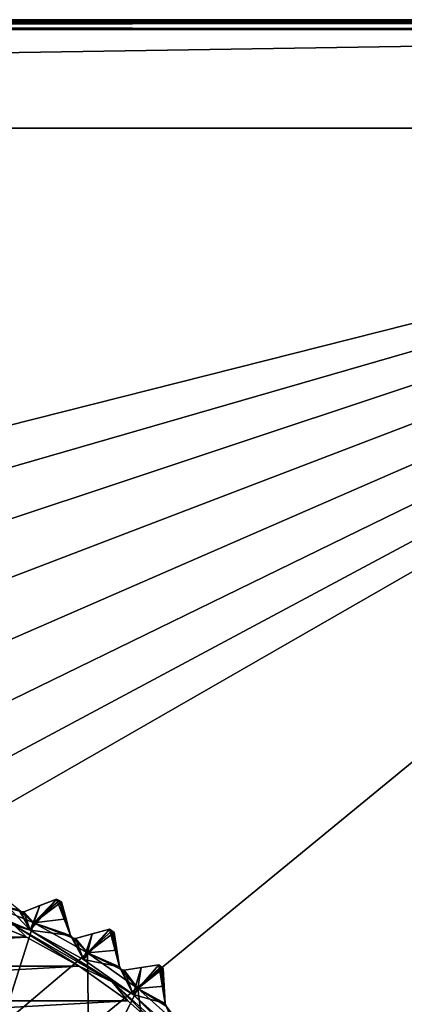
# Model space of a CAD drawing. Header units: millimetres. Extents: x -175 to 114, y -36 to 283.
# Tile 95 of 112: x 76 to 86, y 11 to 36. Entities that reach past the tile are written whole.
import ezdxf

# ---------------------------------------------------------------- set-up
doc = ezdxf.new("R2010")
doc.units = ezdxf.units.MM
doc.header["$LTSCALE"] = 65.185185
for name, color, linetype in [('1', 7, 'CONTINUOUS'), ('11', 7, 'CONTINUOUS'), ('16', 7, 'CONTINUOUS'), ('168', 7, 'CONTINUOUS'), ('189', 7, 'CONTINUOUS'), ('190', 7, 'CONTINUOUS'), ('191', 7, 'CONTINUOUS'), ('192', 7, 'CONTINUOUS'), ('2', 7, 'CONTINUOUS'), ('30', 7, 'CONTINUOUS'), ('37', 7, 'CONTINUOUS'), ('418', 7, 'CONTINUOUS'), ('419', 7, 'CONTINUOUS'), ('422', 7, 'CONTINUOUS'), ('45', 7, 'CONTINUOUS'), ('46', 7, 'CONTINUOUS'), ('464', 7, 'CONTINUOUS'), ('465', 7, 'CONTINUOUS'), ('466', 7, 'CONTINUOUS'), ('5', 7, 'CONTINUOUS'), ('86', 7, 'CONTINUOUS'), ('88', 7, 'CONTINUOUS'), ('89', 7, 'CONTINUOUS'), ('90', 7, 'CONTINUOUS'), ('91', 7, 'CONTINUOUS'), ('93', 7, 'CONTINUOUS')]:
    doc.layers.add(name, color=color, linetype=linetype)

msp = doc.modelspace()

# ---------------------------------------------------------------- linework, layer by layer
at = {"layer": '1', "linetype": 'CONTINUOUS'}
for points in [[(-66.25, 35.25, 80), (113.25, 35.25, 80), (-45.75, 32.75, 80), (-66.25, 35.25, 80)], [(-45.75, 32.75, 80), (113.25, 35.25, 80), (105.75, 32.75, 80), (-45.75, 32.75, 80)]]:
    msp.add_3dface(points, dxfattribs=at)
at = {"layer": '11', "linetype": 'CONTINUOUS'}
for points in [[(113.25, 35.5, 92.25), (-66.25, 35.5, 92.25), (-66.25, 35.427, 92.427), (113.25, 35.5, 92.25)], [(113.25, 35.427, 92.427), (113.25, 35.5, 92.25), (-66.25, 35.427, 92.427), (113.25, 35.427, 92.427)], [(-66.25, 35.25, 92.5), (113.25, 35.25, 92.5), (113.25, 35.427, 92.427), (-66.25, 35.25, 92.5)], [(-66.25, 35.25, 92.5), (113.25, 35.427, 92.427), (-66.25, 35.4, 92.45), (-66.25, 35.25, 92.5)], [(-66.25, 35.4, 92.45), (113.25, 35.427, 92.427), (-66.25, 35.427, 92.427), (-66.25, 35.4, 92.45)]]:
    msp.add_3dface(points, dxfattribs=at)
at = {"layer": '16', "linetype": 'CONTINUOUS'}
for points in [[(-66.25, 35.5, 80.25), (113.25, 35.5, 80.25), (113.25, 35.45, 80.1), (-66.25, 35.5, 80.25)], [(-66.25, 35.5, 80.25), (113.25, 35.45, 80.1), (-66.25, 35.45, 80.1), (-66.25, 35.5, 80.25)], [(113.25, 35.45, 80.1), (113.25, 35.427, 80.073), (-66.25, 35.45, 80.1), (113.25, 35.45, 80.1)], [(-66.25, 35.45, 80.1), (113.25, 35.427, 80.073), (-66.25, 35.427, 80.073), (-66.25, 35.45, 80.1)], [(113.25, 35.25, 80), (-66.25, 35.25, 80), (-66.25, 35.427, 80.073), (113.25, 35.25, 80)], [(113.25, 35.427, 80.073), (113.25, 35.25, 80), (-66.25, 35.427, 80.073), (113.25, 35.427, 80.073)]]:
    msp.add_3dface(points, dxfattribs=at)
at = {"layer": '168', "linetype": 'CONTINUOUS'}
for points in [[(76.553, 12.569, 93), (75.107, 13.167, 93), (76.225, 12.858, 93.125), (76.553, 12.569, 93)], [(75.107, 13.167, 93), (76.172, 12.913, 93.154), (76.225, 12.858, 93.125), (75.107, 13.167, 93)], [(76.553, 12.569, 93), (76.301, 12.856, 93.154), (76.708, 13.012, 93.467), (76.553, 12.569, 93)], [(76.553, 12.569, 93), (76.708, 13.012, 93.467), (77.132, 13.175, 93.8), (76.553, 12.569, 93)], [(76.553, 12.569, 93), (77.132, 13.175, 93.8), (77.196, 13.142, 93.8), (76.553, 12.569, 93)], [(77.26, 13.109, 93.8), (76.553, 12.569, 93), (77.196, 13.142, 93.8), (77.26, 13.109, 93.8)], [(76.553, 12.569, 93), (77.26, 13.109, 93.8), (77.378, 12.671, 93.467), (76.553, 12.569, 93)], [(76.301, 12.856, 93.154), (76.553, 12.569, 93), (76.225, 12.858, 93.125), (76.301, 12.856, 93.154)], [(76.553, 12.569, 93), (77.378, 12.671, 93.467), (77.491, 12.25, 93.154), (76.553, 12.569, 93)], [(77.922, 11.812, 93), (76.553, 12.569, 93), (77.537, 12.189, 93.125), (77.922, 11.812, 93)], [(76.553, 12.569, 93), (77.491, 12.25, 93.154), (77.537, 12.189, 93.125), (76.553, 12.569, 93)], [(77.922, 11.812, 93), (77.613, 12.179, 93.154), (78.034, 12.292, 93.467), (77.922, 11.812, 93)], [(77.922, 11.812, 93), (78.034, 12.292, 93.467), (78.473, 12.409, 93.8), (77.922, 11.812, 93)], [(77.922, 11.812, 93), (78.473, 12.409, 93.8), (78.533, 12.37, 93.8), (77.922, 11.812, 93)], [(78.594, 12.331, 93.8), (77.922, 11.812, 93), (78.533, 12.37, 93.8), (78.594, 12.331, 93.8)], [(77.922, 11.812, 93), (78.594, 12.331, 93.8), (78.665, 11.883, 93.467), (77.922, 11.812, 93)], [(77.613, 12.179, 93.154), (77.922, 11.812, 93), (77.537, 12.189, 93.125), (77.613, 12.179, 93.154)], [(77.922, 11.812, 93), (78.665, 11.883, 93.467), (78.733, 11.452, 93.154), (77.922, 11.812, 93)], [(79.198, 10.907, 93), (77.922, 11.812, 93), (78.773, 11.387, 93.125), (79.198, 10.907, 93)], [(77.922, 11.812, 93), (78.733, 11.452, 93.154), (78.773, 11.387, 93.125), (77.922, 11.812, 93)], [(79.198, 10.907, 93), (79.278, 11.437, 93.467), (79.726, 11.508, 93.8), (79.198, 10.907, 93)], [(79.198, 10.907, 93), (79.726, 11.508, 93.8), (79.782, 11.463, 93.8), (79.198, 10.907, 93)], [(78.847, 11.369, 93.154), (79.198, 10.907, 93), (78.773, 11.387, 93.125), (78.847, 11.369, 93.154)], [(79.198, 10.907, 93), (78.847, 11.369, 93.154), (79.278, 11.437, 93.467), (79.198, 10.907, 93)], [(79.838, 11.417, 93.8), (79.198, 10.907, 93), (79.782, 11.463, 93.8), (79.838, 11.417, 93.8)], [(79.198, 10.907, 93), (79.838, 11.417, 93.8), (79.862, 10.964, 93.467), (79.198, 10.907, 93)], [(79.198, 10.907, 93), (79.862, 10.964, 93.467), (79.885, 10.529, 93.154), (79.198, 10.907, 93)], [(80.364, 9.864, 93), (79.198, 10.907, 93), (79.918, 10.46, 93.125), (80.364, 9.864, 93)], [(79.198, 10.907, 93), (79.885, 10.529, 93.154), (79.918, 10.46, 93.125), (79.198, 10.907, 93)]]:
    msp.add_3dface(points, dxfattribs=at)
at = {"layer": '189', "linetype": 'CONTINUOUS'}
for points in [[(76.172, 12.913, 93.154), (76.172, 12.913, 109.146), (76.225, 12.858, 109.175), (76.172, 12.913, 93.154)], [(76.225, 12.858, 93.125), (76.172, 12.913, 93.154), (76.225, 12.858, 109.175), (76.225, 12.858, 93.125)], [(76.301, 12.856, 109.146), (76.301, 12.856, 93.154), (76.225, 12.858, 93.125), (76.301, 12.856, 109.146)], [(76.301, 12.856, 109.146), (76.225, 12.858, 93.125), (76.225, 12.858, 109.175), (76.301, 12.856, 109.146)]]:
    msp.add_3dface(points, dxfattribs=at)
at = {"layer": '190', "linetype": 'CONTINUOUS'}
for points in [[(77.491, 12.25, 93.154), (77.491, 12.25, 109.146), (77.537, 12.189, 109.175), (77.491, 12.25, 93.154)], [(77.537, 12.189, 93.125), (77.491, 12.25, 93.154), (77.537, 12.189, 109.175), (77.537, 12.189, 93.125)], [(77.613, 12.179, 109.146), (77.613, 12.179, 93.154), (77.537, 12.189, 93.125), (77.613, 12.179, 109.146)], [(77.613, 12.179, 109.146), (77.537, 12.189, 93.125), (77.537, 12.189, 109.175), (77.613, 12.179, 109.146)]]:
    msp.add_3dface(points, dxfattribs=at)
at = {"layer": '191', "linetype": 'CONTINUOUS'}
for points in [[(78.733, 11.452, 93.154), (78.733, 11.452, 109.146), (78.773, 11.387, 109.175), (78.733, 11.452, 93.154)], [(78.773, 11.387, 93.125), (78.733, 11.452, 93.154), (78.773, 11.387, 109.175), (78.773, 11.387, 93.125)], [(78.847, 11.369, 109.146), (78.847, 11.369, 93.154), (78.773, 11.387, 93.125), (78.847, 11.369, 109.146)], [(78.847, 11.369, 109.146), (78.773, 11.387, 93.125), (78.773, 11.387, 109.175), (78.847, 11.369, 109.146)]]:
    msp.add_3dface(points, dxfattribs=at)
at = {"layer": '192', "linetype": 'CONTINUOUS'}
for points in [[(79.885, 10.529, 93.154), (79.885, 10.529, 109.146), (79.918, 10.46, 109.175), (79.885, 10.529, 93.154)], [(79.918, 10.46, 93.125), (79.885, 10.529, 93.154), (79.918, 10.46, 109.175), (79.918, 10.46, 93.125)]]:
    msp.add_3dface(points, dxfattribs=at)
at = {"layer": '2', "linetype": 'CONTINUOUS'}
for points in [[(113.25, -35.25, 92.5), (113.25, 35.25, 92.5), (-66.25, 35.25, 92.5), (113.25, -35.25, 92.5)], [(113.25, -35.25, 92.5), (-66.25, 35.25, 92.5), (-18.12, 11.172, 92.5), (113.25, -35.25, 92.5)], [(-15.769, 9.695, 92.5), (113.25, -35.25, 92.5), (-18.12, 11.172, 92.5), (-15.769, 9.695, 92.5)]]:
    msp.add_3dface(points, dxfattribs=at)
at = {"layer": '30', "color": 7, "linetype": 'CONTINUOUS', "true_color": 0x21211a}
for points in [[(26, -32.75, 79.5), (38.331, -6.004, 79.5), (105.75, 32.75, 79.5), (26, -32.75, 79.5)], [(105.75, -32.75, 79.5), (26, -32.75, 79.5), (105.75, 32.75, 79.5), (105.75, -32.75, 79.5)], [(105.75, 32.75, 79.5), (31.375, 13.928, 79.5), (30, 32.75, 79.5), (105.75, 32.75, 79.5)], [(34.056, 12.024, 79.5), (31.375, 13.928, 79.5), (105.75, 32.75, 79.5), (34.056, 12.024, 79.5)], [(36.29, 9.613, 79.5), (34.056, 12.024, 79.5), (105.75, 32.75, 79.5), (36.29, 9.613, 79.5)], [(37.985, 6.796, 79.5), (36.29, 9.613, 79.5), (105.75, 32.75, 79.5), (37.985, 6.796, 79.5)], [(39.068, 3.692, 79.5), (37.985, 6.796, 79.5), (105.75, 32.75, 79.5), (39.068, 3.692, 79.5)], [(38.331, -6.004, 79.5), (39.245, -2.846, 79.5), (105.75, 32.75, 79.5), (38.331, -6.004, 79.5)], [(39.494, 0.432, 79.5), (39.068, 3.692, 79.5), (105.75, 32.75, 79.5), (39.494, 0.432, 79.5)], [(39.245, -2.846, 79.5), (39.494, 0.432, 79.5), (105.75, 32.75, 79.5), (39.245, -2.846, 79.5)]]:
    msp.add_3dface(points, dxfattribs=at)
at = {"layer": '37', "color": 7, "linetype": 'CONTINUOUS', "true_color": 0x21211a}
for points in [[(-45.75, 32.75, 80), (105.75, 32.75, 80), (-45.75, 32.75, 79.5), (-45.75, 32.75, 80)], [(105.75, 32.75, 80), (30, 32.75, 79.5), (-45.75, 32.75, 79.5), (105.75, 32.75, 80)], [(105.75, 32.75, 80), (105.75, 32.75, 79.5), (30, 32.75, 79.5), (105.75, 32.75, 80)]]:
    msp.add_3dface(points, dxfattribs=at)
at = {"layer": '418', "linetype": 'CONTINUOUS'}
for points in [[(76.466, 12.388, 109.5), (75.314, 13.59, 108.833), (75.041, 12.978, 109.5), (76.466, 12.388, 109.5)], [(76.172, 12.913, 109.146), (75.314, 13.59, 108.833), (76.466, 12.388, 109.5), (76.172, 12.913, 109.146)], [(76.708, 13.012, 108.833), (76.301, 12.856, 109.146), (76.466, 12.388, 109.5), (76.708, 13.012, 108.833)], [(77.132, 13.175, 108.5), (76.708, 13.012, 108.833), (76.466, 12.388, 109.5), (77.132, 13.175, 108.5)], [(77.491, 12.25, 109.146), (77.132, 13.175, 108.5), (76.466, 12.388, 109.5), (77.491, 12.25, 109.146)], [(77.132, 13.175, 108.5), (77.491, 12.25, 109.146), (77.196, 13.142, 108.5), (77.132, 13.175, 108.5)], [(77.378, 12.671, 108.833), (77.26, 13.109, 108.5), (77.196, 13.142, 108.5), (77.378, 12.671, 108.833)], [(77.491, 12.25, 109.146), (77.378, 12.671, 108.833), (77.196, 13.142, 108.5), (77.491, 12.25, 109.146)], [(76.225, 12.858, 109.175), (76.172, 12.913, 109.146), (76.466, 12.388, 109.5), (76.225, 12.858, 109.175)], [(76.301, 12.856, 109.146), (76.225, 12.858, 109.175), (76.466, 12.388, 109.5), (76.301, 12.856, 109.146)], [(77.816, 11.642, 109.5), (77.491, 12.25, 109.146), (76.466, 12.388, 109.5), (77.816, 11.642, 109.5)], [(77.537, 12.189, 109.175), (77.491, 12.25, 109.146), (77.816, 11.642, 109.5), (77.537, 12.189, 109.175)], [(78.035, 12.292, 108.833), (77.613, 12.179, 109.146), (77.816, 11.642, 109.5), (78.035, 12.292, 108.833)], [(78.473, 12.409, 108.5), (78.035, 12.292, 108.833), (77.816, 11.642, 109.5), (78.473, 12.409, 108.5)], [(78.733, 11.452, 109.146), (78.473, 12.409, 108.5), (77.816, 11.642, 109.5), (78.733, 11.452, 109.146)], [(78.473, 12.409, 108.5), (78.733, 11.452, 109.146), (78.533, 12.37, 108.5), (78.473, 12.409, 108.5)], [(78.665, 11.883, 108.833), (78.594, 12.331, 108.5), (78.533, 12.37, 108.5), (78.665, 11.883, 108.833)], [(78.733, 11.452, 109.146), (78.665, 11.883, 108.833), (78.533, 12.37, 108.5), (78.733, 11.452, 109.146)], [(77.613, 12.179, 109.146), (77.537, 12.189, 109.175), (77.816, 11.642, 109.5), (77.613, 12.179, 109.146)], [(79.073, 10.75, 109.5), (78.733, 11.452, 109.146), (77.816, 11.642, 109.5), (79.073, 10.75, 109.5)], [(79.726, 11.508, 108.5), (79.278, 11.437, 108.833), (79.073, 10.75, 109.5), (79.726, 11.508, 108.5)], [(79.885, 10.529, 109.146), (79.726, 11.508, 108.5), (79.073, 10.75, 109.5), (79.885, 10.529, 109.146)], [(79.726, 11.508, 108.5), (79.885, 10.529, 109.146), (79.782, 11.463, 108.5), (79.726, 11.508, 108.5)], [(78.773, 11.387, 109.175), (78.733, 11.452, 109.146), (79.073, 10.75, 109.5), (78.773, 11.387, 109.175)], [(78.847, 11.369, 109.146), (78.773, 11.387, 109.175), (79.073, 10.75, 109.5), (78.847, 11.369, 109.146)], [(79.278, 11.437, 108.833), (78.847, 11.369, 109.146), (79.073, 10.75, 109.5), (79.278, 11.437, 108.833)], [(79.862, 10.964, 108.833), (79.838, 11.417, 108.5), (79.782, 11.463, 108.5), (79.862, 10.964, 108.833)], [(79.885, 10.529, 109.146), (79.862, 10.964, 108.833), (79.782, 11.463, 108.5), (79.885, 10.529, 109.146)], [(80.223, 9.723, 109.5), (79.885, 10.529, 109.146), (79.073, 10.75, 109.5), (80.223, 9.723, 109.5)], [(79.918, 10.46, 109.175), (79.885, 10.529, 109.146), (80.223, 9.723, 109.5), (79.918, 10.46, 109.175)]]:
    msp.add_3dface(points, dxfattribs=at)
at = {"layer": '419', "linetype": 'CONTINUOUS'}
for points in [[(75.041, 12.978, 109.5), (73.56, 13.405, 109.5), (76.466, 12.388, 109.8), (75.041, 12.978, 109.5)], [(76.466, 12.388, 109.8), (73.56, 13.405, 109.5), (73.56, 13.405, 109.8), (76.466, 12.388, 109.8)], [(76.466, 12.388, 109.5), (75.041, 12.978, 109.5), (76.466, 12.388, 109.8), (76.466, 12.388, 109.5)], [(77.816, 11.642, 109.5), (76.466, 12.388, 109.5), (79.073, 10.75, 109.8), (77.816, 11.642, 109.5)], [(79.073, 10.75, 109.8), (76.466, 12.388, 109.5), (76.466, 12.388, 109.8), (79.073, 10.75, 109.8)], [(79.073, 10.75, 109.5), (77.816, 11.642, 109.5), (79.073, 10.75, 109.8), (79.073, 10.75, 109.5)], [(80.223, 9.723, 109.5), (79.073, 10.75, 109.5), (81.25, 8.573, 109.8), (80.223, 9.723, 109.5)], [(81.25, 8.573, 109.8), (79.073, 10.75, 109.5), (79.073, 10.75, 109.8), (81.25, 8.573, 109.8)]]:
    msp.add_3dface(points, dxfattribs=at)
at = {"layer": '422', "linetype": 'CONTINUOUS'}
for points in [[(76.466, 12.388, 109.8), (73.56, 13.405, 109.8), (76.069, 12.508, 109.941), (76.466, 12.388, 109.8)], [(74.97, 12.791, 110), (76.374, 12.211, 110), (76.069, 12.508, 109.941), (74.97, 12.791, 110)], [(76.374, 12.211, 110), (77.705, 11.476, 110), (76.069, 12.508, 109.941), (76.374, 12.211, 110)], [(76.069, 12.508, 109.941), (77.705, 11.476, 110), (78.548, 11.077, 109.941), (76.069, 12.508, 109.941)], [(76.466, 12.388, 109.8), (76.069, 12.508, 109.941), (78.548, 11.077, 109.941), (76.466, 12.388, 109.8)], [(79.073, 10.75, 109.8), (76.466, 12.388, 109.8), (78.548, 11.077, 109.941), (79.073, 10.75, 109.8)], [(77.705, 11.476, 110), (78.945, 10.597, 110), (78.548, 11.077, 109.941), (77.705, 11.476, 110)], [(78.945, 10.597, 110), (80.079, 9.584, 110), (78.548, 11.077, 109.941), (78.945, 10.597, 110)], [(78.548, 11.077, 109.941), (80.079, 9.584, 110), (80.675, 9.161, 109.941), (78.548, 11.077, 109.941)], [(79.073, 10.75, 109.8), (78.548, 11.077, 109.941), (80.675, 9.161, 109.941), (79.073, 10.75, 109.8)], [(81.25, 8.573, 109.8), (79.073, 10.75, 109.8), (80.675, 9.161, 109.941), (81.25, 8.573, 109.8)]]:
    msp.add_3dface(points, dxfattribs=at)
at = {"layer": '45', "linetype": 'CONTINUOUS'}
for points in [[(76.374, 12.211, 110), (74.97, 12.791, 110), (64.626, 12.211, 110), (76.374, 12.211, 110)], [(77.705, 11.476, 110), (76.374, 12.211, 110), (63.295, 11.476, 110), (77.705, 11.476, 110)], [(63.295, 11.476, 110), (76.374, 12.211, 110), (64.626, 12.211, 110), (63.295, 11.476, 110)], [(78.945, 10.597, 110), (77.705, 11.476, 110), (62.055, 10.597, 110), (78.945, 10.597, 110)], [(62.055, 10.597, 110), (77.705, 11.476, 110), (63.295, 11.476, 110), (62.055, 10.597, 110)], [(80.079, 9.584, 110), (78.945, 10.597, 110), (60.921, 9.584, 110), (80.079, 9.584, 110)], [(60.921, 9.584, 110), (78.945, 10.597, 110), (62.055, 10.597, 110), (60.921, 9.584, 110)]]:
    msp.add_3dface(points, dxfattribs=at)
at = {"layer": '46', "linetype": 'CONTINUOUS'}
for points in [[(75.107, 13.167, 93), (76.553, 12.569, 93), (75.728, 9.961, 93), (75.107, 13.167, 93)], [(76.553, 12.569, 93), (77.922, 11.812, 93), (75.728, 9.961, 93), (76.553, 12.569, 93)], [(75.728, 9.961, 93), (77.922, 11.812, 93), (77.96, 8.421, 93), (75.728, 9.961, 93)], [(77.922, 11.812, 93), (79.198, 10.907, 93), (77.96, 8.421, 93), (77.922, 11.812, 93)], [(77.96, 8.421, 93), (79.198, 10.907, 93), (79.759, 6.391, 93), (77.96, 8.421, 93)], [(79.198, 10.907, 93), (80.364, 9.864, 93), (79.759, 6.391, 93), (79.198, 10.907, 93)]]:
    msp.add_3dface(points, dxfattribs=at)
at = {"layer": '464', "linetype": 'CONTINUOUS'}
for points in [[(77.132, 13.175, 93.8), (77.132, 13.175, 108.5), (77.196, 13.142, 108.5), (77.132, 13.175, 93.8)], [(77.196, 13.142, 93.8), (77.132, 13.175, 93.8), (77.196, 13.142, 108.5), (77.196, 13.142, 93.8)], [(77.26, 13.109, 108.5), (77.26, 13.109, 93.8), (77.196, 13.142, 93.8), (77.26, 13.109, 108.5)], [(77.26, 13.109, 108.5), (77.196, 13.142, 93.8), (77.196, 13.142, 108.5), (77.26, 13.109, 108.5)]]:
    msp.add_3dface(points, dxfattribs=at)
at = {"layer": '465', "linetype": 'CONTINUOUS'}
for points in [[(78.473, 12.409, 93.8), (78.473, 12.409, 108.5), (78.533, 12.37, 108.5), (78.473, 12.409, 93.8)], [(78.533, 12.37, 93.8), (78.473, 12.409, 93.8), (78.533, 12.37, 108.5), (78.533, 12.37, 93.8)], [(78.594, 12.331, 108.5), (78.594, 12.331, 93.8), (78.533, 12.37, 93.8), (78.594, 12.331, 108.5)], [(78.594, 12.331, 108.5), (78.533, 12.37, 93.8), (78.533, 12.37, 108.5), (78.594, 12.331, 108.5)]]:
    msp.add_3dface(points, dxfattribs=at)
at = {"layer": '466', "linetype": 'CONTINUOUS'}
for points in [[(79.726, 11.508, 93.8), (79.726, 11.508, 108.5), (79.782, 11.463, 108.5), (79.726, 11.508, 93.8)], [(79.782, 11.463, 93.8), (79.726, 11.508, 93.8), (79.782, 11.463, 108.5), (79.782, 11.463, 93.8)], [(79.838, 11.417, 108.5), (79.838, 11.417, 93.8), (79.782, 11.463, 93.8), (79.838, 11.417, 108.5)], [(79.838, 11.417, 108.5), (79.782, 11.463, 93.8), (79.782, 11.463, 108.5), (79.838, 11.417, 108.5)]]:
    msp.add_3dface(points, dxfattribs=at)
at = {"layer": '5', "linetype": 'CONTINUOUS'}
for points in [[(-66.25, 35.5, 92.25), (113.25, 35.5, 92.25), (-66.25, 35.5, 80.25), (-66.25, 35.5, 92.25)], [(-66.25, 35.5, 80.25), (113.25, 35.5, 92.25), (113.25, 35.5, 80.25), (-66.25, 35.5, 80.25)]]:
    msp.add_3dface(points, dxfattribs=at)
at = {"layer": '86', "linetype": 'CONTINUOUS'}
for points in [[(76.708, 13.012, 108.833), (77.132, 13.175, 108.5), (76.301, 12.856, 109.146), (76.708, 13.012, 108.833)], [(76.301, 12.856, 109.146), (77.132, 13.175, 108.5), (77.132, 13.175, 93.8), (76.301, 12.856, 109.146)], [(76.708, 13.012, 93.467), (76.301, 12.856, 109.146), (77.132, 13.175, 93.8), (76.708, 13.012, 93.467)], [(76.301, 12.856, 93.154), (76.301, 12.856, 109.146), (76.708, 13.012, 93.467), (76.301, 12.856, 93.154)]]:
    msp.add_3dface(points, dxfattribs=at)
at = {"layer": '88', "linetype": 'CONTINUOUS'}
for points in [[(78.035, 12.292, 108.833), (78.473, 12.409, 108.5), (77.613, 12.179, 109.146), (78.035, 12.292, 108.833)], [(77.613, 12.179, 109.146), (78.473, 12.409, 108.5), (78.473, 12.409, 93.8), (77.613, 12.179, 109.146)], [(78.034, 12.292, 93.467), (77.613, 12.179, 109.146), (78.473, 12.409, 93.8), (78.034, 12.292, 93.467)], [(77.613, 12.179, 93.154), (77.613, 12.179, 109.146), (78.034, 12.292, 93.467), (77.613, 12.179, 93.154)]]:
    msp.add_3dface(points, dxfattribs=at)
at = {"layer": '89', "linetype": 'CONTINUOUS'}
for points in [[(77.26, 13.109, 93.8), (77.26, 13.109, 108.5), (77.491, 12.25, 93.154), (77.26, 13.109, 93.8)], [(77.491, 12.25, 93.154), (77.26, 13.109, 108.5), (77.378, 12.671, 108.833), (77.491, 12.25, 93.154)], [(77.378, 12.671, 93.467), (77.26, 13.109, 93.8), (77.491, 12.25, 93.154), (77.378, 12.671, 93.467)], [(77.491, 12.25, 109.146), (77.491, 12.25, 93.154), (77.378, 12.671, 108.833), (77.491, 12.25, 109.146)]]:
    msp.add_3dface(points, dxfattribs=at)
at = {"layer": '90', "linetype": 'CONTINUOUS'}
for points in [[(79.278, 11.437, 108.833), (79.726, 11.508, 108.5), (78.847, 11.369, 109.146), (79.278, 11.437, 108.833)], [(78.847, 11.369, 109.146), (79.726, 11.508, 108.5), (79.726, 11.508, 93.8), (78.847, 11.369, 109.146)], [(79.278, 11.437, 93.467), (78.847, 11.369, 109.146), (79.726, 11.508, 93.8), (79.278, 11.437, 93.467)], [(78.847, 11.369, 93.154), (78.847, 11.369, 109.146), (79.278, 11.437, 93.467), (78.847, 11.369, 93.154)]]:
    msp.add_3dface(points, dxfattribs=at)
at = {"layer": '91', "linetype": 'CONTINUOUS'}
for points in [[(78.594, 12.331, 93.8), (78.594, 12.331, 108.5), (78.733, 11.452, 93.154), (78.594, 12.331, 93.8)], [(78.733, 11.452, 93.154), (78.594, 12.331, 108.5), (78.665, 11.883, 108.833), (78.733, 11.452, 93.154)], [(78.665, 11.883, 93.467), (78.594, 12.331, 93.8), (78.733, 11.452, 93.154), (78.665, 11.883, 93.467)], [(78.733, 11.452, 109.146), (78.733, 11.452, 93.154), (78.665, 11.883, 108.833), (78.733, 11.452, 109.146)]]:
    msp.add_3dface(points, dxfattribs=at)
at = {"layer": '93', "linetype": 'CONTINUOUS'}
for points in [[(79.838, 11.417, 93.8), (79.838, 11.417, 108.5), (79.885, 10.529, 93.154), (79.838, 11.417, 93.8)], [(79.885, 10.529, 93.154), (79.838, 11.417, 108.5), (79.862, 10.964, 108.833), (79.885, 10.529, 93.154)], [(79.862, 10.964, 93.467), (79.838, 11.417, 93.8), (79.885, 10.529, 93.154), (79.862, 10.964, 93.467)], [(79.885, 10.529, 109.146), (79.885, 10.529, 93.154), (79.862, 10.964, 108.833), (79.885, 10.529, 109.146)]]:
    msp.add_3dface(points, dxfattribs=at)

doc.saveas('drawing.dxf')
